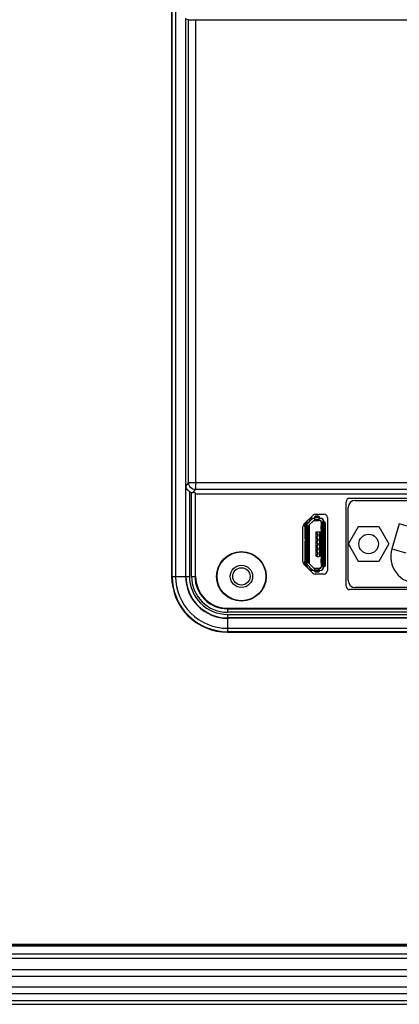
# Model space of a CAD drawing. Extents: x -23 to 1166, y 63 to 904.
# Tile 5 of 8: x 925 to 980, y 394 to 535. Entities that reach past the tile are written whole.
import ezdxf

# ---------------------------------------------------------------- set-up
doc = ezdxf.new("R2010")
doc.units = 0
doc.header["$LTSCALE"] = 65.395
for name, color, linetype in [('BC-PL-A_DXF_CONTINUOUS_LIN', 7, 'CONTINUOUS'), ('DB-9-MALE_DXF_CONTINUOUS_L', 7, 'CONTINUOUS'), ('FE6156-SC_DXF_CONTINUOUS_L', 7, 'CONTINUOUS'), ('MICROUSB_DXF_CONTINUOUS_LI', 7, 'CONTINUOUS'), ('MINIUSB-90_DXF_CONTINUOUS_', 7, 'CONTINUOUS'), ('SH-AL_DXF_CONTINUOUS_LINE', 7, 'CONTINUOUS'), ('SPCC-COVER_DXF_CONTINUOUS_', 7, 'CONTINUOUS'), ('TC_DXF_CONTINUOUS_LINE', 7, 'CONTINUOUS')]:
    doc.layers.add(name, color=color, linetype=linetype)

msp = doc.modelspace()

# ---------------------------------------------------------------- linework, layer by layer
at = {"layer": 'BC-PL-A_DXF_CONTINUOUS_LIN', "color": 7, "linetype": 'CONTINUOUS'}
for p, q in [((947.09, 602.42), (947.09, 455.42)), ((947.16, 455.42), (947.16, 602.42)), ((947.66, 602.42), (947.65, 455.42)), ((949.09, 535.42), (949.52, 535.25)), ((949.09, 535.42), (949.09, 455.42)), ((949.52, 468.87), (949.52, 535.25)), ((950.52, 535.23), (1064.66, 535.23)), ((950.52, 535.23), (950.52, 467.87)), ((949.52, 468.87), (949.14, 468.41)), ((949.52, 468.87), (1065.66, 468.87)), ((949.14, 455.42), (949.14, 468.41)), ((949.64, 467.59), (949.64, 455.42)), ((949.94, 455.42), (949.94, 467.46)), ((950.16, 467.44), (950.52, 467.87)), ((950.44, 467.42), (950.53, 467.28)), ((950.44, 467.42), (950.44, 455.42)), ((1064.66, 467.87), (950.52, 467.87)), ((950.53, 467.28), (1064.65, 467.28)), ((950.53, 455.42), (950.53, 467.28)), ((972.09, 454.02), (972.09, 466.12)), ((972.59, 466.62), (1003.03, 466.62)), ((967.36, 464.2), (966.05, 462.89)), ((967.71, 464.35), (968.9, 464.35)), ((969.4, 463.85), (969.4, 456.25)), ((965.9, 457.51), (965.9, 462.54)), ((966.05, 457.15), (967.31, 455.89)), ((947.09, 455.42), (949.64, 455.42)), ((949.94, 455.42), (950.53, 455.42)), ((968.9, 455.75), (967.66, 455.75)), ((1003.03, 453.52), (972.59, 453.52)), ((955.09, 450.86), (1060.09, 450.86)), ((955.09, 450.86), (955.09, 450.27)), ((955.09, 450.77), (1060.09, 450.77)), ((1060.09, 450.27), (955.09, 450.27)), ((955.09, 449.97), (1060.09, 449.97)), ((955.09, 449.97), (955.09, 447.42)), ((1060.09, 449.47), (955.09, 449.47)), ((1060.09, 449.42), (955.09, 449.42)), ((955.09, 447.99), (1060.09, 447.98)), ((1060.09, 447.49), (955.09, 447.49)), ((955.09, 447.42), (1060.09, 447.42))]:
    msp.add_line(p, q, dxfattribs=at)
for radius in [3.55, 3.5, 1.6]:
    msp.add_circle((957.09, 455.42), radius, dxfattribs=at)
for centre, radius, start, end in [((950.18, 468.56), 1.12, 257.4462, 268.5395), ((972.59, 466.12), 0.5, 89.9979, 179.9979), ((967.71, 463.85), 0.5, 89.9979, 134.9979), ((968.9, 463.85), 0.5, 359.9979, 89.9979), ((966.4, 462.54), 0.5, 134.9979, 179.9979), ((966.4, 457.51), 0.5, 179.9979, 224.9979), ((968.9, 456.25), 0.5, 269.9979, 359.9979), ((955.09, 455.42), 8, 179.9979, 269.9979), ((955.09, 455.42), 7.93, 179.9979, 269.9979), ((955.09, 455.42), 7.44, 179.9979, 269.9979), ((955.09, 455.42), 6, 179.9979, 269.9979), ((955.09, 455.42), 5.95, 179.9979, 269.9979), ((955.09, 455.42), 5.45, 179.9979, 269.9979), ((955.09, 455.42), 5.15, 179.9979, 269.9979), ((955.09, 455.42), 4.65, 179.9979, 269.9979), ((955.09, 455.42), 4.56, 179.9979, 269.9979), ((967.66, 456.25), 0.5, 224.9979, 269.9979), ((972.59, 454.02), 0.5, 179.9979, 269.9979)]:
    msp.add_arc(centre, radius, start, end, dxfattribs=at)
for centre, major_axis, ratio, start_param, end_param in [((950.52, 535.25), (1, 0), 0.017455, -3.097959, -1.570796), ((950.16, 468.44), (0.642, 0.77), 0.997682, -2.994821, -2.666981), ((949.94, 467.41), (0.5, 0), 0.052408, 0.034907, 1.126009)]:
    msp.add_ellipse(centre, major_axis=major_axis, ratio=ratio, start_param=start_param, end_param=end_param, dxfattribs=at)
for points, knots in [([(950.52, 467.87), (950.26, 467.87), (949.73, 468.09), (949.52, 468.62), (949.52, 468.87)], [0, 0, 0, 0, 0.500065, 1, 1, 1, 1]), ([(949.64, 467.59), (949.49, 467.68), (949.24, 467.93), (949.14, 468.26), (949.14, 468.41)], [0, 0, 0, 0, 0.532099, 1, 1, 1, 1])]:
    msp.add_open_spline(points, degree=3, knots=knots, dxfattribs=at)
at = {"layer": 'DB-9-MALE_DXF_CONTINUOUS_L', "color": 7, "linetype": 'CONTINUOUS'}
for p, q in [((973.39, 466.32), (1002.23, 466.32)), ((972.39, 454.82), (972.39, 465.32)), ((972.43, 460.07), (973.87, 462.57)), ((973.87, 462.57), (976.76, 462.57)), ((976.76, 462.57), (978.2, 460.07)), ((979.71, 462.97), (978.64, 459.37)), ((981.71, 462.38), (979.71, 462.97)), ((973.87, 457.57), (972.43, 460.07)), ((978.2, 460.07), (976.76, 457.57)), ((978.64, 459.37), (980.64, 458.78)), ((976.76, 457.57), (973.87, 457.57)), ((1002.23, 453.82), (973.39, 453.82))]:
    msp.add_line(p, q, dxfattribs=at)
msp.add_circle((975.31, 460.07), 1.4, dxfattribs=at)
for centre, radius, start, end in [((973.39, 465.32), 1, 90, 180), ((982.36, 458.27), 3.87, 163.4843, 270), ((973.39, 454.82), 1, 180, 270)]:
    msp.add_arc(centre, radius, start, end, dxfattribs=at)
at = {"layer": 'FE6156-SC_DXF_CONTINUOUS_L', "color": 7, "linetype": 'CONTINUOUS'}
for p, q in [((711.92, 400.66), (1080.72, 400.66)), ((706.82, 399.05), (1085.82, 399.05)), ((1085.82, 398.05), (706.82, 398.05)), ((706.82, 396.55), (1085.82, 396.55)), ((1085.82, 395.55), (706.82, 395.55)), ((1085.82, 394.55), (706.82, 394.55))]:
    msp.add_line(p, q, dxfattribs=at)
at = {"layer": 'MICROUSB_DXF_CONTINUOUS_LI', "color": 7, "linetype": 'CONTINUOUS'}
for p, q in [((966.39, 463.24), (966.39, 463.06)), ((966.44, 463.29), (966.44, 463.07)), ((966.59, 463.01), (967.19, 463.61)), ((967.41, 463.4), (966.8, 462.8)), ((967.03, 463.45), (966.83, 463.45)), ((966.85, 463.47), (967.05, 463.47)), ((967.48, 463.45), (968.21, 463.45)), ((967.58, 463.91), (967.58, 463.47)), ((967.58, 463.64), (968.22, 463.64)), ((967.58, 463.47), (968.33, 463.47)), ((968.19, 463.86), (967.62, 463.86)), ((968.07, 464.05), (967.73, 464.05)), ((967.73, 464.05), (967.73, 463.93)), ((967.73, 463.93), (968.07, 463.93)), ((968.07, 463.93), (968.07, 464.05)), ((968.22, 463.47), (968.22, 463.91)), ((968.22, 463.77), (968.33, 463.77)), ((968.98, 463.22), (968.58, 463.22)), ((968.58, 456.82), (968.58, 463.22)), ((968.7, 463.22), (968.7, 456.82)), ((966.09, 462.94), (966.09, 462.75)), ((966.25, 462.87), (966.09, 462.87)), ((966.25, 462.77), (966.09, 462.77)), ((966.13, 462.97), (966.28, 462.97)), ((966.36, 462.47), (966.2, 462.47)), ((966.2, 460.8), (966.2, 462.47)), ((966.73, 462.62), (966.33, 462.62)), ((966.36, 460.8), (966.36, 462.47)), ((966.41, 462.57), (966.41, 460.7)), ((966.6, 460.65), (966.6, 462.62)), ((966.73, 462.62), (966.73, 460.65)), ((968.19, 461.77), (967.95, 461.77)), ((968.58, 462.65), (968.53, 462.65)), ((968.53, 462.15), (968.53, 462.65)), ((968.53, 462.15), (968.58, 462.15)), ((968.56, 463.1), (968.56, 462.65)), ((968.56, 462.65), (968.56, 462.15)), ((968.56, 462.15), (968.56, 457.9)), ((968.89, 462.05), (968.95, 462.05)), ((968.89, 458), (968.89, 462.05)), ((969.1, 463.07), (968.93, 463.07)), ((968.93, 462.05), (968.93, 463.07)), ((968.95, 462.05), (968.95, 458)), ((969.1, 463.07), (969.1, 456.97)), ((966.2, 460.8), (966.36, 460.8)), ((966.36, 460.47), (966.2, 460.47)), ((966.2, 457.58), (966.2, 460.47)), ((966.33, 460.65), (966.48, 460.65)), ((966.73, 460.62), (966.33, 460.62)), ((966.36, 457.58), (966.36, 460.47)), ((966.41, 460.58), (966.41, 457.47)), ((966.5, 460.65), (966.73, 460.65)), ((966.6, 457.43), (966.6, 460.62)), ((966.73, 460.62), (966.73, 457.43)), ((967.83, 461.65), (967.83, 461.52)), ((967.83, 461.52), (967.98, 461.52)), ((967.98, 461.12), (967.83, 461.12)), ((967.83, 461.12), (967.83, 460.87)), ((967.83, 460.87), (967.98, 460.87)), ((967.98, 460.47), (967.83, 460.47)), ((967.83, 460.47), (967.83, 460.22)), ((968.03, 461.47), (967.98, 461.47)), ((967.98, 461.47), (967.98, 461.17)), ((967.98, 461.17), (968.03, 461.17)), ((968.03, 460.82), (967.98, 460.82)), ((967.98, 460.82), (967.98, 460.52)), ((967.98, 460.52), (968.03, 460.52)), ((968.03, 461.47), (968.03, 461.17)), ((968.03, 460.82), (968.03, 460.52)), ((968.31, 458.39), (968.31, 461.65)), ((968.57, 460.97), (968.56, 460.94)), ((968.58, 460.87), (968.56, 460.87)), ((967.83, 460.22), (967.98, 460.22)), ((967.98, 459.82), (967.83, 459.82)), ((967.83, 459.82), (967.83, 459.57)), ((967.83, 459.57), (967.98, 459.57)), ((967.98, 459.17), (967.83, 459.17)), ((967.83, 459.17), (967.83, 458.92)), ((967.83, 458.92), (967.98, 458.92)), ((968.03, 460.17), (967.98, 460.17)), ((967.98, 460.17), (967.98, 459.87)), ((967.98, 459.87), (968.03, 459.87)), ((968.03, 459.52), (967.98, 459.52)), ((967.98, 459.52), (967.98, 459.22)), ((967.98, 459.22), (968.03, 459.22)), ((968.03, 460.17), (968.03, 459.87)), ((968.03, 459.52), (968.03, 459.22)), ((968.56, 459.17), (968.58, 459.17)), ((968.56, 459.1), (968.57, 459.08)), ((966.2, 457.58), (966.36, 457.58)), ((967.98, 458.52), (967.83, 458.52)), ((967.83, 458.52), (967.83, 458.39)), ((967.95, 458.27), (968.19, 458.27)), ((968.03, 458.87), (967.98, 458.87)), ((967.98, 458.87), (967.98, 458.57)), ((967.98, 458.57), (968.03, 458.57)), ((968.03, 458.87), (968.03, 458.57)), ((968.58, 457.9), (968.53, 457.9)), ((968.53, 457.4), (968.53, 457.9)), ((968.56, 457.9), (968.56, 457.4)), ((968.95, 458), (968.89, 458)), ((968.93, 456.97), (968.93, 458)), ((966.09, 457.11), (966.09, 457.3)), ((966.09, 457.27), (966.25, 457.27)), ((966.09, 457.17), (966.28, 457.17)), ((966.39, 457.07), (966.13, 457.07)), ((966.33, 457.43), (966.73, 457.43)), ((966.39, 456.81), (966.39, 457.08)), ((966.44, 457.07), (966.44, 456.76)), ((967.19, 456.43), (966.59, 457.04)), ((966.8, 457.25), (967.41, 456.65)), ((967.53, 456.27), (966.93, 456.27)), ((967.58, 456.57), (968.33, 456.57)), ((967.58, 456.57), (967.58, 456.17)), ((968.22, 456.45), (967.58, 456.45)), ((967.63, 456.26), (968.17, 456.26)), ((968.07, 456.2), (967.73, 456.2)), ((967.73, 456.2), (967.73, 456.05)), ((968.07, 456.05), (968.07, 456.2)), ((968.22, 456.17), (968.22, 456.57)), ((968.33, 456.27), (968.22, 456.27)), ((968.53, 457.4), (968.58, 457.4)), ((968.56, 457.4), (968.56, 456.94)), ((968.58, 456.82), (968.98, 456.82)), ((968.93, 456.97), (969.1, 456.97)), ((968.07, 456.05), (967.73, 456.05))]:
    msp.add_line(p, q, dxfattribs=at)
for centre, radius, start, end in [((967.58, 463.22), 0.55, 90, 135), ((967.58, 463.22), 0.25, 90, 134.9707), ((968.21, 463.1), 0.35, 0, 89.9512), ((968.33, 463.22), 0.55, 0, 90), ((968.33, 463.22), 0.25, 0, 90), ((966.54, 462.75), 0.45, 180, 220.5898), ((966.98, 462.62), 0.55, 135, 180), ((966.98, 462.62), 0.25, 135, 180), ((967.95, 461.65), 0.12, 90, 180), ((968.19, 461.65), 0.12, 0, 90), ((967.98, 461.47), 0.05, 0, 90), ((967.98, 461.17), 0.05, 270, 360), ((967.98, 460.82), 0.05, 0, 90), ((967.98, 460.52), 0.05, 270, 360), ((968.48, 461), 0.1, 339.9998, 360), ((967.98, 460.17), 0.05, 0, 90), ((967.98, 459.87), 0.05, 270, 360), ((967.98, 459.52), 0.05, 0, 90), ((967.98, 459.22), 0.05, 270, 360), ((967.98, 458.87), 0.05, 0, 90), ((968.48, 459.04), 0.1, 0, 20.0002), ((966.54, 457.3), 0.45, 139.4102, 180), ((967.95, 458.39), 0.12, 180, 270), ((967.98, 458.57), 0.05, 270, 360), ((968.19, 458.39), 0.12, 270, 360), ((966.98, 457.43), 0.55, 180, 225), ((966.98, 457.43), 0.25, 180, 225), ((967.58, 456.82), 0.55, 225, 270), ((967.58, 456.82), 0.25, 225.0001, 270), ((968.33, 456.82), 0.55, 270, 360), ((968.33, 456.82), 0.25, 270, 360), ((968.21, 456.94), 0.35, 293.3997, 360)]:
    msp.add_arc(centre, radius, start, end, dxfattribs=at)
for centre, major_axis, ratio, start_param, end_param in [((967.73, 463.76), (0, -0.167), 0.896189, 3.141593, 4.038092), ((968.07, 463.76), (0, 0.167), 0.896189, -0.896499, 0), ((966.55, 462.47), (0.184, 0), 0.813151, 2.365501, 3.141593), ((966.55, 460.8), (0.184, 0), 0.813151, 3.141593, 3.917684), ((966.55, 460.47), (0.184, 0), 0.813151, 2.365501, 3.141593), ((966.55, 457.58), (0.184, 0), 0.813151, 3.141593, 3.917684), ((967.73, 456.39), (0, -0.184), 0.813151, -0.776091, 0), ((968.07, 456.39), (0, 0.184), 0.813151, 3.141593, 3.917684)]:
    msp.add_ellipse(centre, major_axis=major_axis, ratio=ratio, start_param=start_param, end_param=end_param, dxfattribs=at)
for points, knots in [([(967.73, 464.05), (967.71, 464.05), (967.67, 464.04), (967.62, 464.01), (967.59, 463.97), (967.58, 463.93), (967.58, 463.91)], [0, 0, 0, 0, 0.262539, 0.517857, 0.76273, 1, 1, 1, 1]), ([(967.58, 463.78), (967.58, 463.8), (967.59, 463.83), (967.61, 463.85), (967.62, 463.86)], [0, 0, 0, 0, 0.493869, 1, 1, 1, 1]), ([(968.22, 463.91), (968.22, 463.93), (968.21, 463.97), (968.18, 464.01), (968.13, 464.04), (968.09, 464.05), (968.07, 464.05)], [0, 0, 0, 0, 0.23727, 0.482144, 0.737462, 1, 1, 1, 1]), ([(968.19, 463.86), (968.2, 463.85), (968.21, 463.83), (968.22, 463.8), (968.22, 463.78)], [0, 0, 0, 0, 0.506131, 1, 1, 1, 1]), ([(968.81, 463.22), (968.82, 463.22), (968.86, 463.21), (968.9, 463.18), (968.92, 463.13), (968.93, 463.09), (968.93, 463.07)], [0, 0, 0, 0, 0.225846, 0.466498, 0.726707, 1, 1, 1, 1]), ([(969.1, 463.07), (969.1, 463.09), (969.1, 463.13), (969.07, 463.18), (969.03, 463.21), (969, 463.22), (968.98, 463.22)], [0, 0, 0, 0, 0.273293, 0.533502, 0.774154, 1, 1, 1, 1]), ([(966.33, 462.62), (966.31, 462.62), (966.28, 462.61), (966.24, 462.58), (966.21, 462.53), (966.2, 462.49), (966.2, 462.47)], [0, 0, 0, 0, 0.225846, 0.466498, 0.726707, 1, 1, 1, 1]), ([(966.41, 462.57), (966.42, 462.59), (966.45, 462.61), (966.48, 462.62), (966.5, 462.62)], [0, 0, 0, 0, 0.516235, 1, 1, 1, 1]), ([(966.2, 460.8), (966.2, 460.78), (966.21, 460.75), (966.24, 460.7), (966.28, 460.66), (966.31, 460.65), (966.33, 460.65)], [0, 0, 0, 0, 0.273293, 0.533502, 0.774154, 1, 1, 1, 1]), ([(966.33, 460.62), (966.31, 460.62), (966.28, 460.61), (966.24, 460.58), (966.21, 460.53), (966.2, 460.49), (966.2, 460.47)], [0, 0, 0, 0, 0.225846, 0.466498, 0.726707, 1, 1, 1, 1]), ([(966.5, 460.65), (966.48, 460.65), (966.45, 460.66), (966.42, 460.68), (966.41, 460.7)], [0, 0, 0, 0, 0.483765, 1, 1, 1, 1]), ([(966.41, 460.58), (966.42, 460.59), (966.45, 460.61), (966.48, 460.62), (966.5, 460.62)], [0, 0, 0, 0, 0.516235, 1, 1, 1, 1]), ([(966.2, 457.58), (966.2, 457.56), (966.21, 457.52), (966.24, 457.47), (966.28, 457.43), (966.31, 457.43), (966.33, 457.43)], [0, 0, 0, 0, 0.273293, 0.533502, 0.774154, 1, 1, 1, 1]), ([(966.5, 457.43), (966.48, 457.43), (966.45, 457.44), (966.42, 457.46), (966.41, 457.47)], [0, 0, 0, 0, 0.483765, 1, 1, 1, 1]), ([(967.63, 456.26), (967.61, 456.27), (967.59, 456.29), (967.58, 456.33), (967.58, 456.34)], [0, 0, 0, 0, 0.516235, 1, 1, 1, 1]), ([(967.58, 456.17), (967.58, 456.15), (967.59, 456.12), (967.63, 456.08), (967.68, 456.05), (967.71, 456.05), (967.73, 456.05)], [0, 0, 0, 0, 0.225846, 0.466498, 0.726707, 1, 1, 1, 1]), ([(968.07, 456.05), (968.09, 456.05), (968.13, 456.05), (968.18, 456.08), (968.21, 456.12), (968.22, 456.15), (968.22, 456.17)], [0, 0, 0, 0, 0.273293, 0.533502, 0.774154, 1, 1, 1, 1]), ([(968.22, 456.34), (968.22, 456.33), (968.21, 456.29), (968.19, 456.27), (968.17, 456.26)], [0, 0, 0, 0, 0.483765, 1, 1, 1, 1]), ([(968.93, 456.97), (968.93, 456.95), (968.92, 456.92), (968.9, 456.87), (968.86, 456.83), (968.82, 456.82), (968.81, 456.82)], [0, 0, 0, 0, 0.273293, 0.533502, 0.774154, 1, 1, 1, 1]), ([(968.98, 456.82), (969, 456.82), (969.03, 456.83), (969.07, 456.87), (969.1, 456.92), (969.1, 456.95), (969.1, 456.97)], [0, 0, 0, 0, 0.225846, 0.466498, 0.726707, 1, 1, 1, 1])]:
    msp.add_open_spline(points, degree=3, knots=knots, dxfattribs=at)
at = {"layer": 'MINIUSB-90_DXF_CONTINUOUS_', "color": 7, "linetype": 'CONTINUOUS'}
for p, q in [((966.53, 463.07), (966.53, 463.32)), ((966.78, 463.2), (966.78, 463.32)), ((966.98, 463.77), (967.55, 463.77)), ((966.98, 463.52), (967.1, 463.52)), ((967.55, 463.87), (967.55, 463.77)), ((967.58, 463.97), (967.6, 463.97)), ((968.1, 464.07), (967.75, 464.07)), ((968.2, 463.97), (968.28, 463.97)), ((968.3, 463.77), (968.3, 463.87)), ((968.33, 463.77), (968.43, 463.77)), ((968.88, 463.32), (968.88, 463.22)), ((966.25, 462.59), (966.25, 462.87)), ((966.33, 462.62), (966.33, 463.03)), ((966.65, 463.07), (966.45, 463.07)), ((966.78, 462.77), (966.78, 457.28)), ((967.78, 461.82), (968.53, 461.82)), ((967.78, 461.82), (967.87, 461.74)), ((967.78, 458.32), (967.78, 461.82)), ((968.53, 461.82), (968.33, 461.62)), ((968.53, 461.82), (968.53, 458.32)), ((969.15, 457.27), (969.15, 462.87)), ((966.25, 460.59), (966.25, 460.68)), ((966.33, 460.62), (966.33, 460.65)), ((967.98, 461.47), (967.98, 461.52)), ((967.98, 461.12), (967.98, 461.17)), ((967.98, 460.82), (967.98, 460.87)), ((967.98, 460.47), (967.98, 460.52)), ((968.31, 461.62), (968.33, 461.62)), ((968.33, 461.62), (968.33, 458.52)), ((967.98, 460.17), (967.98, 460.22)), ((967.98, 459.82), (967.98, 459.87)), ((967.98, 459.52), (967.98, 459.57)), ((967.98, 459.17), (967.98, 459.22)), ((967.98, 458.87), (967.98, 458.92)), ((967.78, 458.32), (967.83, 458.38)), ((967.85, 458.32), (967.78, 458.32)), ((967.98, 458.52), (967.98, 458.57)), ((968.53, 458.32), (968.29, 458.32)), ((968.33, 458.52), (968.31, 458.52)), ((968.53, 458.32), (968.33, 458.52)), ((966.25, 457.27), (966.25, 457.46)), ((966.33, 457.12), (966.33, 457.43)), ((966.45, 457.07), (966.56, 457.07)), ((966.53, 456.82), (966.53, 457.07)), ((966.78, 456.82), (966.78, 456.85)), ((967, 456.62), (966.98, 456.62)), ((967.27, 456.37), (966.98, 456.37)), ((967.44, 456.62), (968.43, 456.62)), ((967.55, 456.62), (967.55, 456.58)), ((967.58, 456.17), (967.58, 456.17)), ((968.28, 456.17), (968.22, 456.17)), ((968.3, 456.57), (968.3, 456.62))]:
    msp.add_line(p, q, dxfattribs=at)
for centre, radius, start, end in [((966.98, 463.32), 0.2, 90, 180), ((967.75, 463.87), 0.2, 90, 180), ((968.1, 463.87), 0.2, 0, 90), ((968.43, 463.32), 0.45, 0, 90), ((966.45, 462.87), 0.2, 90, 180), ((968.95, 462.87), 0.2, 0, 41.1298), ((966.45, 457.27), 0.2, 180, 270), ((966.98, 456.82), 0.45, 180, 205.3474), ((966.98, 456.82), 0.2, 180, 270), ((966.98, 456.82), 0.45, 244.6493, 270), ((967.75, 456.27), 0.2, 180, 211.0176), ((968.1, 456.27), 0.2, 292.5414, 360), ((968.43, 456.82), 0.2, 270, 287.432), ((968.95, 457.27), 0.2, 318.8702, 360)]:
    msp.add_arc(centre, radius, start, end, dxfattribs=at)
at = {"layer": 'SH-AL_DXF_CONTINUOUS_LINE', "color": 7, "linetype": 'CONTINUOUS'}
msp.add_circle((957.09, 455.42), 1.25, dxfattribs=at)
at = {"layer": 'SPCC-COVER_DXF_CONTINUOUS_', "color": 7, "linetype": 'CONTINUOUS'}
msp.add_line((1080.32, 402.65), (712.32, 402.65), dxfattribs=at)
at = {"layer": 'TC_DXF_CONTINUOUS_LINE', "color": 7, "linetype": 'CONTINUOUS'}
for p, q in [((712.51, 402.45), (1080.12, 402.45)), ((1080.06, 402.52), (712.58, 402.52)), ((1080.12, 401.25), (712.52, 401.25)), ((706.82, 394.05), (1085.82, 394.05))]:
    msp.add_line(p, q, dxfattribs=at)

doc.saveas('drawing.dxf')
